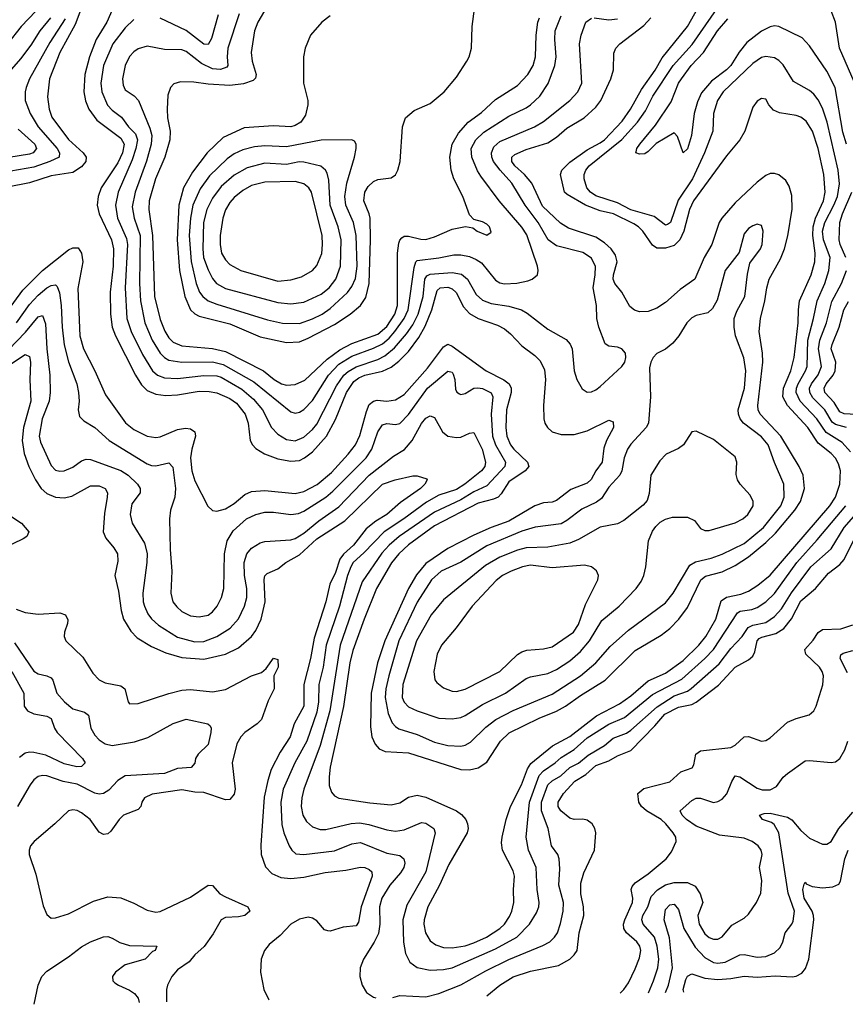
# Model space of a CAD drawing. Header units: inches. Extents: x 1682530 to 1839546, y 640742 to 791647.
# Tile 70 of 256: x 1714786 to 1718575, y 641123 to 645641. Entities that reach past the tile are written whole.
import ezdxf

# ---------------------------------------------------------------- set-up
doc = ezdxf.new("R2010")
doc.units = ezdxf.units.IN
doc.header["$MEASUREMENT"] = 0
doc.layers.add('B7614', color=7, linetype='Continuous')

msp = doc.modelspace()

# ---------------------------------------------------------------- linework, layer by layer
at = {"layer": 'B7614', "color": 5}
for points, elevation in [([(1714730, 644303.8), (1714800.5, 644399.5), (1714889.7, 644490.3), (1715010, 644584.2), (1715030, 644593.8), (1715053.8, 644593.8), (1715069.1, 644569.1), (1715075.2, 644530), (1715051.9, 644408.1), (1715061.6, 644190), (1715078.3, 644130), (1715131, 644030), (1715179.2, 643919.2), (1715270.9, 643790.9), (1715310, 643760.5), (1715370, 643729.5), (1715410, 643723.7), (1715430, 643727.2), (1715510, 643760.7), (1715546.7, 643766.7), (1715570, 643763.2), (1715589.2, 643750), (1715592.7, 643730), (1715575.4, 643670), (1715569.2, 643630), (1715576, 643570), (1715590, 643525.3), (1715648.7, 643408.7), (1715670, 643387.9), (1715690, 643385.4), (1715730, 643395.5), (1715770, 643420.1), (1715818.5, 643461.5), (1715850, 643475.4), (1715910, 643479.7), (1716050, 643466.5), (1716090, 643475.8), (1716151.6, 643508.4), (1716216.8, 643563.2), (1716293.6, 643646.4), (1716326.3, 643690), (1716346.7, 643733.3), (1716376.8, 643843.2), (1716390, 643874.6), (1716409.1, 643890.9), (1716425.6, 643894.4), (1716470, 643891), (1716510, 643896.1), (1716550, 643920.3), (1716657.6, 644042.4), (1716730, 644140.1), (1716750, 644151.4), (1716770, 644143.4), (1716926.3, 644030), (1717007.8, 643987.8), (1717031.9, 643970), (1717041.3, 643950), (1717040.9, 643930), (1717019.4, 643850), (1717017.4, 643770), (1717021.4, 643730), (1717037.7, 643690), (1717052.9, 643670), (1717115.6, 643610), (1717121.9, 643590), (1717105.5, 643570), (1717030, 643519.7), (1716995.1, 643464.9), (1716980.9, 643450), (1716959.7, 643440.3), (1716890, 643423), (1716690, 643317.7), (1716570, 643231.1), (1716526.4, 643190), (1716491.6, 643148.4), (1716423.4, 643030), (1716365.9, 642890), (1716314.1, 642745.9), (1716300.9, 642690), (1716271, 642489), (1716210.7, 642210.7), (1716205.8, 642165.8), (1716206.7, 642126.7), (1716216.2, 642096.2), (1716230, 642079.6), (1716250, 642068.5), (1716392.8, 642047.2), (1716490, 642038.4), (1716530, 642047.1), (1716570, 642073.5), (1716610, 642082.5), (1716650, 642072.7), (1716790, 642010.7), (1716813.6, 641993.6), (1716833.4, 641970), (1716841.4, 641950), (1716843.8, 641930), (1716839.8, 641910), (1716755.9, 641764.1), (1716712.5, 641670), (1716658.7, 641570), (1716641.6, 641510), (1716640.4, 641490), (1716648.4, 641450), (1716670, 641414.5), (1716695.2, 641395.2), (1716730, 641383.6), (1716770, 641381.6), (1716830, 641390.8), (1716870, 641404), (1716928.7, 641431.3), (1716989.3, 641470), (1717010.4, 641490), (1717034, 641526), (1717044.7, 641550), (1717053.7, 641590), (1717051.5, 641650), (1717056.1, 641710), (1717050, 641735.8), (1717001, 641830), (1716996.9, 641863.1), (1716999.5, 641890), (1717018.5, 641970), (1717038.8, 642030), (1717088.2, 642130), (1717116.6, 642203.4), (1717132.1, 642227.9), (1717231.1, 642308.8), (1717310, 642351.9), (1717433.3, 642446.7), (1717539.2, 642500.8), (1717590, 642537.8), (1717670, 642606.3), (1717750, 642642.8), (1717830, 642700.1), (1717902.4, 642770), (1717934.3, 642810), (1717980.6, 642890), (1718005.3, 642974.7), (1718029.5, 642990.5), (1718095.2, 643004.8), (1718130, 643018.3), (1718173.7, 643046.3), (1718230, 643092.6), (1718504, 643410), (1718529.2, 643450), (1718549.9, 643510), (1718552.8, 643570), (1718543.5, 643603.5), (1718530, 643628.4), (1718509.9, 643650), (1718450, 643697.5), (1718402.4, 643770), (1718310.2, 643870.2), (1718288.2, 643910), (1718291.1, 643950), (1718324.3, 644030), (1718339.4, 644090), (1718359.1, 644250), (1718359.5, 644310), (1718365.2, 644350), (1718418.2, 644470), (1718435.4, 644530), (1718437.1, 644570), (1718425.5, 644650), (1718427.3, 644690), (1718438.5, 644730), (1718475.1, 644810), (1718482.8, 644850), (1718476.8, 644930), (1718450.5, 645050.5), (1718423.6, 645130), (1718394.5, 645174.5), (1718370, 645193.3), (1718350, 645201.5), (1718273.5, 645213.5), (1718245.9, 645225.9), (1718224.2, 645250), (1718210, 645276), (1718190, 645279.6), (1718170, 645267), (1718150, 645239.3), (1718114.3, 645130), (1718091.5, 645090), (1718030, 645016.5), (1717878.3, 644810), (1717860.1, 644770), (1717833.1, 644670), (1717814.8, 644630), (1717790, 644604.4), (1717750, 644591.8), (1717710, 644593.1), (1717690, 644605.9), (1717645.5, 644670), (1717625.4, 644690), (1717603.6, 644703.6), (1717510.2, 644750.2), (1717450, 644764.4), (1717382.8, 644790), (1717298.1, 644838.1), (1717285.9, 644850), (1717268, 644930), (1717274.5, 644950), (1717310, 644987.2), (1717390, 645044), (1717450, 645075.2), (1717469.4, 645090), (1717550, 645175.6), (1717588.6, 645230), (1717639.6, 645320.4), (1717702.9, 645410), (1717733.6, 645466.4), (1717851.2, 645610), (1717951.4, 645790)], 780), ([(1718598.3, 643658.3), (1718560.5, 643700.5), (1718486.3, 643746.3), (1718444.3, 643810), (1718367.5, 643890), (1718349.9, 643930), (1718350.8, 643950), (1718358, 643970), (1718392.3, 644030), (1718399.1, 644050), (1718402.4, 644170), (1718429.6, 644270), (1718445.2, 644350), (1718480.3, 644430), (1718499.7, 644490), (1718504.7, 644550), (1718475.5, 644630), (1718470.5, 644670), (1718480.8, 644710), (1718522.7, 644790), (1718538.7, 644830), (1718547.9, 644887.9), (1718541.4, 644950), (1718491.3, 645171.3), (1718470, 645235), (1718450, 645272.8), (1718430, 645298.4), (1718410, 645316.2), (1718336.6, 645356.7), (1718290, 645433.1), (1718270, 645453.6), (1718250, 645466.2), (1718210, 645472.2), (1718190, 645467.4), (1718150, 645440.6), (1718015, 645310), (1717987.9, 645270), (1717970.1, 645210), (1717967, 645130), (1717928.8, 645030), (1717873.3, 644910), (1717807.7, 644812.3), (1717772.5, 644710), (1717758.7, 644701.3), (1717750, 644698.3), (1717697.3, 644737.3), (1717590, 644768.7), (1717530, 644800.8), (1717430, 644832.8), (1717405.6, 644850), (1717389.3, 644870), (1717377, 644910), (1717377, 644930), (1717383.4, 644950), (1717398.9, 644970), (1717549.2, 645090.8), (1717621.1, 645170), (1717657.7, 645222.3), (1717691.9, 645290), (1717784.8, 645430), (1717872.3, 645527.7), (1718060.2, 645799.8)], 760), ([(1715089.6, 645750.4), (1715040.8, 645619.2), (1714969.4, 645490), (1714921.9, 645370), (1714912.6, 645287.4), (1714920.5, 645230), (1714933.4, 645193.4), (1715010, 645090.6), (1715077.1, 645030), (1715090.6, 645010), (1715089.1, 644990), (1715070, 644965.9), (1715030, 644939), (1714930, 644923.9), (1714830, 644892.6), (1714730, 644872.5)], 780), ([(1715229.5, 645730), (1715185.1, 645630), (1715137.2, 645550), (1715106.3, 645470), (1715084.8, 645390), (1715080.1, 645310), (1715088.1, 645268), (1715102.9, 645230), (1715140, 645180), (1715250, 645096.9), (1715265.3, 645070), (1715257.3, 645030), (1715236.7, 644983.3), (1715160.3, 644870), (1715145.9, 644830), (1715140.8, 644790), (1715150.1, 644750), (1715206.4, 644630), (1715216.4, 644590), (1715214.2, 644510), (1715200.8, 644390), (1715202.7, 644290), (1715210.5, 644230), (1715225, 644190), (1715317, 644010), (1715344.9, 643964.9), (1715370, 643939.6), (1715410, 643921.7), (1715456.9, 643916.9), (1715510, 643919.3), (1715610, 643936), (1715655.2, 643935.2), (1715690, 643928.8), (1715750, 643903.3), (1715780.8, 643880.8), (1715820.8, 643830), (1715833.8, 643790), (1715843.4, 643710), (1715853.8, 643690), (1715870, 643672.7), (1715909, 643649), (1715970, 643625.6), (1716030, 643614.6), (1716070, 643618.7), (1716093.5, 643630), (1716130, 643658.5), (1716193.1, 643730), (1716234.5, 643805.5), (1716285.7, 643930), (1716319.4, 643980.6), (1716342.1, 643997.9), (1716369.9, 644010), (1716450, 644028.2), (1716490, 644045.6), (1716526.2, 644073.8), (1716570, 644117.8), (1716617.4, 644182.6), (1716646.2, 644233.8), (1716676.8, 644310), (1716701.8, 644398.2), (1716715.8, 644410), (1716750, 644412.9), (1716770, 644405.2), (1716788.6, 644388.6), (1716823, 644323), (1716850, 644292.2), (1716890, 644269.2), (1716978.6, 644238.6), (1717010, 644222.4), (1717038.9, 644198.9), (1717090, 644144), (1717150, 644099.8), (1717174.8, 644074.8), (1717193.5, 644033.5), (1717199.1, 643990), (1717190.1, 643870), (1717191.5, 643810), (1717196.3, 643790), (1717207.7, 643770), (1717230, 643750.2), (1717270, 643738.1), (1717330, 643737.1), (1717390, 643754.4), (1717490, 643803.2), (1717510, 643794.9), (1717510.7, 643770), (1717479.4, 643710), (1717466, 643674), (1717458.7, 643610), (1717429.2, 643570), (1717408.8, 643531.2), (1717390, 643513.7), (1717314.9, 643485.1), (1717250, 643434.5), (1717230, 643427.3), (1717190, 643423.9), (1717149.7, 643410.3), (1717030, 643340.1), (1716950, 643311.1), (1716870, 643275.3), (1716750, 643214.6), (1716650, 643145.6), (1716606.1, 643093.9), (1716570, 643030.5), (1716461, 642790), (1716427.7, 642690), (1716398.6, 642550), (1716395.9, 642395.9), (1716401.8, 642350), (1716416.5, 642316.5), (1716435.5, 642295.5), (1716463.3, 642283.3), (1716570, 642276.6), (1716810, 642200.6), (1716850, 642198.4), (1716890, 642207.8), (1716930, 642233.8), (1716992.1, 642330), (1717031.5, 642368.5), (1717170, 642435.5), (1717250, 642468), (1717290, 642490.5), (1717359.6, 642540.4), (1717472.1, 642610), (1717610, 642746), (1717730, 642816.8), (1717770, 642847.7), (1717810.2, 642889.8), (1717850, 642944), (1717912, 643070), (1717932.7, 643087.4), (1718010, 643106.7), (1718070, 643135.9), (1718130, 643176.6), (1718210, 643242), (1718254.9, 643285.1), (1718343.5, 643390), (1718369.5, 643430), (1718386.8, 643490), (1718381.3, 643550), (1718362.5, 643590), (1718279.3, 643730), (1718183.9, 643830), (1718175.3, 643850), (1718172.9, 643870), (1718196.6, 644070), (1718195.2, 644110), (1718180.1, 644210), (1718184.9, 644270), (1718206.2, 644350), (1718214.4, 644410), (1718225.4, 644450), (1718276.8, 644543.2), (1718296.4, 644590), (1718310.9, 644649.1), (1718330.8, 644770.8), (1718330, 644834.5), (1718317.1, 644877.1), (1718302.5, 644902.5), (1718270, 644929), (1718250, 644934.8), (1718230, 644934.5), (1718210, 644926.4), (1718170, 644895.9), (1718070, 644800.2), (1718007.6, 644730), (1717996.4, 644710), (1717963, 644610), (1717927.2, 644550), (1717884.3, 644450), (1717817.2, 644402.8), (1717750, 644343.2), (1717710, 644317.3), (1717670, 644302), (1717630, 644300.7), (1717607.6, 644307.6), (1717585.2, 644325.2), (1717549.9, 644390), (1717517, 644430), (1717509.9, 644450), (1717511.5, 644470), (1717527.4, 644530), (1717520.2, 644560.2), (1717499.9, 644590), (1717470, 644616.7), (1717430, 644642.2), (1717304.6, 644684.6), (1717267.4, 644707.4), (1717185.6, 644785.6), (1717135.4, 644890), (1717102.1, 644930), (1717058.4, 644970), (1717044.7, 644990), (1717044.4, 645010), (1717057.8, 645022.2), (1717110, 645045.2), (1717210, 645075.5), (1717250, 645102.3), (1717296.8, 645143.2), (1717376.5, 645190), (1717430, 645239.3), (1717453.2, 645270), (1717498.8, 645370), (1717510.5, 645410.5), (1717513.2, 645486.8), (1717521, 645510), (1717540.3, 645530), (1717650, 645614.2), (1717682.9, 645650)], 820), ([(1714860.1, 645679.9), (1714792.5, 645610), (1714730, 645530.6)], 720), ([(1715920.2, 645699.8), (1715878.2, 645630), (1715863.4, 645590), (1715848.4, 645490), (1715853.3, 645450), (1715870.5, 645390), (1715867.5, 645372.5), (1715857.8, 645362.2), (1715813, 645347), (1715750, 645338.2), (1715650, 645344.5), (1715585.1, 645354.9), (1715524, 645356), (1715493.4, 645346.6), (1715478, 645330), (1715465.5, 645294.5), (1715462.4, 645230), (1715464.6, 645190), (1715476.4, 645130), (1715475.3, 645090), (1715452.2, 645010), (1715408.3, 644910), (1715379.7, 644810), (1715377.8, 644770), (1715394.9, 644650), (1715404.9, 644370), (1715430, 644265.8), (1715451.7, 644211.7), (1715470, 644180.8), (1715490, 644160.6), (1715530, 644144.2), (1715670, 644132.6), (1715730, 644117.5), (1715903.9, 644030), (1715953.4, 643990), (1715987.3, 643970), (1716010, 643964), (1716050, 643967.1), (1716094, 643986), (1716197.2, 644082.8), (1716254.5, 644125.5), (1716310, 644155), (1716430, 644198.4), (1716470, 644233.3), (1716507.5, 644290), (1716519.8, 644330), (1716519.6, 644570), (1716525.3, 644614.7), (1716530.3, 644629.7), (1716540, 644640), (1716550, 644647.2), (1716570, 644647.6), (1716626.9, 644633.1), (1716650, 644632), (1716690, 644643.9), (1716770, 644679), (1716832.4, 644692.4), (1716865.1, 644685.1), (1716885.5, 644670), (1716930, 644652.7), (1716950, 644666), (1716942.4, 644690), (1716930, 644702.4), (1716910, 644713.5), (1716870, 644723.7), (1716850, 644746), (1716820.2, 644830), (1716777.9, 644910), (1716765.4, 644950), (1716759.1, 645010), (1716770.4, 645070), (1716800, 645120), (1716844.2, 645170), (1716904.5, 645215.5), (1716970, 645274), (1717070, 645338.3), (1717117.9, 645390), (1717141.9, 645430), (1717153.6, 645470), (1717156.6, 645570), (1717164.1, 645630), (1717171.4, 645650)], 880), ([(1716210, 645658), (1716172.8, 645630), (1716120.2, 645570), (1716095.8, 645510), (1716088.8, 645470), (1716087.7, 645350), (1716107.9, 645270), (1716108.5, 645250), (1716096.9, 645203.1), (1716075.3, 645170), (1716050, 645154.6), (1716030, 645149.9), (1715950, 645154.5), (1715815.7, 645144.3), (1715719.2, 645100.8), (1715646.7, 645030), (1715579.1, 644940.9), (1715537.7, 644870), (1715515.8, 644790), (1715507.8, 644630), (1715518.4, 644490), (1715544.2, 644370), (1715570, 644308.9), (1715590, 644290.6), (1715610, 644280.9), (1715750, 644245.5), (1715890, 644186.2), (1716010, 644159.9), (1716070, 644163.3), (1716110, 644179.3), (1716230, 644242.8), (1716301.6, 644290), (1716349.3, 644330), (1716373.8, 644366.2), (1716389.9, 644430.1), (1716395.9, 644630), (1716393.7, 644730), (1716390.3, 644750.3), (1716365, 644810), (1716369.4, 644850), (1716385, 644875), (1716410, 644898), (1716430, 644907.5), (1716490, 644914.7), (1716510.9, 644929.1), (1716521.8, 644950), (1716531.8, 644990), (1716542.9, 645150), (1716556.4, 645190), (1716596.3, 645223.7), (1716670, 645256.2), (1716734.5, 645310), (1716790, 645376.5), (1716838, 645450), (1716848.9, 645470), (1716858.6, 645510), (1716862.2, 645610), (1716873.6, 645690)], 920), ([(1718615.4, 645355.4), (1718548.5, 645510), (1718530, 645629.6), (1718510, 645682)], 720), ([(1714994.4, 645645.6), (1714923.6, 645536.4), (1714831.1, 645370), (1714815, 645330), (1714810.7, 645310), (1714811.3, 645270), (1714833.6, 645210), (1714870.1, 645150), (1714957.7, 645050), (1714968.9, 645030), (1714966.5, 645010), (1714924.5, 644990), (1714850, 644964), (1714710, 644939.6)], 760), ([(1714927.3, 645650), (1714878.6, 645590), (1714836.7, 645523.3), (1714790, 645460.9), (1714727.3, 645390)], 740), ([(1715310, 645642), (1715270, 645603.7), (1715212.7, 645530), (1715170.1, 645430), (1715158.7, 645350), (1715162.4, 645310), (1715189.2, 645249.2), (1715210, 645225.1), (1715252.9, 645192.9), (1715285.2, 645150), (1715317.2, 645117.2), (1715326.8, 645090), (1715319.2, 645050), (1715301.7, 644998.3), (1715237.2, 644850), (1715226.1, 644790), (1715234.4, 644730), (1715276.2, 644636.2), (1715280.7, 644610), (1715270.1, 644410.1), (1715277.7, 644270), (1715297.9, 644210), (1715350, 644104.2), (1715395.1, 644030), (1715418.5, 644010), (1715450, 643997.3), (1715510, 643993.7), (1715630, 644008.4), (1715690, 644006.4), (1715710, 644000.6), (1715805.1, 643945.1), (1715858.9, 643898.9), (1715900.1, 643850), (1715941.7, 643770), (1715970, 643738.4), (1716010, 643713.8), (1716050, 643708.5), (1716090, 643725), (1716130, 643760.4), (1716150, 643785), (1716239.9, 643960.1), (1716273.7, 644010), (1716292.9, 644027.1), (1716330, 644048.6), (1716430, 644082), (1716461.7, 644098.3), (1716505.4, 644134.6), (1716561, 644199), (1716590, 644240.4), (1716614.3, 644290), (1716636.8, 644370), (1716644.4, 644450), (1716654.9, 644465.1), (1716670, 644472.4), (1716770, 644481.3), (1716812.9, 644472.9), (1716841.5, 644450), (1716880.3, 644380.3), (1716910, 644353.5), (1716950, 644338.1), (1717030, 644326.5), (1717088.7, 644308.7), (1717114.1, 644294.1), (1717210, 644221.3), (1717293.7, 644173.7), (1717312.1, 644152.1), (1717320.9, 644130), (1717330.3, 644030), (1717342, 643990), (1717366.4, 643946.4), (1717390, 643932.2), (1717410, 643933.4), (1717430, 643941.7), (1717450, 643957.4), (1717549.5, 644050), (1717562.9, 644070), (1717567.6, 644090), (1717565.6, 644110), (1717549.2, 644130), (1717530, 644137.4), (1717490, 644142.9), (1717473, 644153), (1717443.1, 644230), (1717434.8, 644270), (1717432.9, 644330), (1717418.3, 644410), (1717427.5, 644470), (1717427.6, 644507.6), (1717410, 644546.8), (1717370, 644573.1), (1717250, 644603), (1717211, 644631), (1717164.9, 644710), (1717105.9, 644790), (1717045.1, 644890), (1716990.3, 644950), (1716960.8, 644990), (1716952.5, 645010), (1716950.8, 645030), (1716962.1, 645057.9), (1716990, 645082.3), (1717148.7, 645150), (1717190, 645173.1), (1717310.8, 645270), (1717347.8, 645310), (1717365.3, 645350), (1717355.2, 645530), (1717362.2, 645570), (1717384.5, 645630), (1717410, 645648.6)], 840), ([(1715792.9, 645667.1), (1715740.3, 645510), (1715737.3, 645470), (1715741.5, 645430), (1715736.3, 645423.7), (1715707.4, 645412.6), (1715670, 645415.3), (1715620.3, 645440.3), (1715550, 645495.2), (1715530, 645502), (1715450, 645503.9), (1715370, 645519.1), (1715330, 645507.4), (1715310, 645493.6), (1715290, 645471.6), (1715269.6, 645430), (1715257.7, 645370), (1715260.5, 645340.5), (1715270, 645319.1), (1715311.6, 645291.6), (1715330.9, 645270), (1715383.4, 645143.4), (1715392, 645110), (1715388.3, 645070), (1715367.7, 644992.3), (1715315.1, 644850), (1715302.2, 644782.1), (1715310.4, 644730.4), (1715339.3, 644650), (1715335.3, 644430), (1715340.1, 644350), (1715360.4, 644250), (1715394, 644170), (1715430.6, 644110.6), (1715450, 644090.1), (1715470, 644078.5), (1715529.4, 644069.4), (1715670, 644070.4), (1715719.3, 644059.3), (1715859.7, 643979.7), (1716030, 643841.5), (1716050, 643835.2), (1716070, 643839.4), (1716090, 643852.4), (1716130, 643893.6), (1716203.1, 644010), (1716250, 644059.4), (1716310, 644097.3), (1716410, 644133.1), (1716450, 644152.8), (1716481.1, 644178.9), (1716507.8, 644210), (1716550.3, 644269.7), (1716567.9, 644310), (1716596, 644504), (1716604.3, 644530), (1716610, 644535.6), (1716710, 644547.7), (1716778.1, 644561.9), (1716810, 644561.9), (1716850, 644553.9), (1716880.8, 644540.8), (1716904.5, 644524.5), (1716970, 644445.6), (1716990, 644433.8), (1717010, 644429.5), (1717067.8, 644432.2), (1717117.5, 644442.5), (1717138.4, 644450), (1717162.4, 644470), (1717165.7, 644490), (1717161.4, 644510), (1717112.9, 644652.9), (1717090, 644689.2), (1716986.6, 644810), (1716902.1, 644922.1), (1716887, 644947), (1716860.9, 645010), (1716858.2, 645050), (1716879.1, 645090), (1716915.2, 645124.8), (1717030, 645198), (1717110, 645236.2), (1717130.6, 645250), (1717172.2, 645290), (1717211.2, 645348.8), (1717241.8, 645430), (1717248, 645470), (1717242, 645550), (1717243.5, 645590), (1717270, 645658.2)], 860), ([(1715696.7, 645663.3), (1715665.3, 645554.7), (1715650, 645527.2), (1715630, 645528.7), (1715550, 645591.6), (1715430, 645648)], 840), ([(1717422, 645650), (1717490, 645639.5), (1717530, 645645.5)], 840), ([(1718580.8, 645070), (1718564, 645124), (1718528, 645330), (1718490, 645404.8), (1718410, 645521.1), (1718376.9, 645556.9), (1718270, 645609.9), (1718250, 645612.9), (1718230, 645608.7), (1718190, 645588.4), (1718123.3, 645536.7), (1718088, 645492), (1718049.2, 645430), (1718030, 645410.4), (1717961.3, 645358.7), (1717915.4, 645304.6), (1717896.5, 645263.5), (1717880.5, 645210), (1717869.5, 645110), (1717850, 645048), (1717830, 645029.7), (1717804.9, 645104.9), (1717790, 645122), (1717707, 645072.9), (1717670, 645035.4), (1717654.5, 645025.5), (1717630, 645023.1), (1717614, 645030), (1717614.5, 645034.5), (1717618.2, 645050), (1717631.9, 645070), (1717703.3, 645156.7), (1717775.6, 645264.4), (1717809.5, 645350), (1717823.2, 645370), (1717868, 645430), (1717923.5, 645490), (1717988.4, 645590), (1718035.8, 645644.2)], 740), ([(1714778.5, 645138.5), (1714854.6, 645070), (1714863.2, 645050), (1714848.2, 645030), (1714830, 645023.8), (1714630, 644992)], 740), ([(1718577.6, 644550), (1718551.3, 644610), (1718547, 644630), (1718550.3, 644710), (1718562.5, 644750), (1718605.2, 644850)], 740), ([(1718580.8, 643770), (1718530, 643783.3), (1718514, 643794), (1718481.3, 643850), (1718425.1, 643905.1), (1718411.3, 643930), (1718410.9, 643950), (1718419.3, 643970), (1718450, 644010.7), (1718465.1, 644050), (1718451.6, 644130), (1718458.2, 644170), (1718488.6, 644250), (1718512.9, 644347.1), (1718558, 644430), (1718579.7, 644490)], 740), ([(1714770.7, 644250), (1714830, 644334.5), (1714870, 644377.3), (1714910, 644410.1), (1714930, 644420.7), (1714950, 644423.5), (1714957.1, 644417.1), (1714967.7, 644387.7), (1714976.5, 644330), (1714980.1, 644230), (1714989, 644149), (1715010.4, 644070.4), (1715047.9, 643970), (1715056.3, 643930), (1715059, 643890), (1715054.4, 643850), (1715059.9, 643819.9), (1715079.4, 643799.4), (1715130, 643769.2), (1715196.9, 643710), (1715370, 643603.3), (1715390, 643594.8), (1715410, 643592.9), (1715470, 643608.1), (1715488.2, 643588.2), (1715500.1, 643490), (1715497, 643450), (1715477.8, 643390), (1715472.8, 643350), (1715475.9, 643210), (1715484.5, 643110), (1715478.9, 643010), (1715488.8, 642970), (1715506.2, 642946.2), (1715530, 642924.8), (1715570, 642906), (1715610, 642900.9), (1715650, 642908.7), (1715670, 642922.9), (1715691.3, 642950), (1715711.2, 642990), (1715722.8, 643030), (1715726.1, 643190), (1715737.1, 643250), (1715764.9, 643295.1), (1715827.2, 643350), (1715870, 643370.7), (1715910, 643381), (1715950, 643381.3), (1716030, 643369.5), (1716064.9, 643375.1), (1716090, 643385.9), (1716190, 643450.5), (1716222.6, 643477.4), (1716376.1, 643630), (1716401.5, 643670), (1716430, 643749.1), (1716450, 643781.4), (1716470, 643788.2), (1716510, 643782.6), (1716530, 643788), (1716570, 643828.8), (1716657.2, 643950), (1716750, 644027.6), (1716770, 644023.6), (1716774.6, 644014.6), (1716782.1, 643990), (1716785.8, 643945.8), (1716791.7, 643931.7), (1716803.8, 643923.8), (1716810, 643921.1), (1716830, 643925.4), (1716869.7, 643950), (1716887.9, 643952.1), (1716910, 643948.5), (1716949.2, 643929.2), (1716957.6, 643910), (1716949, 643830), (1716955.2, 643730), (1716969.6, 643689.6), (1717015.3, 643610), (1717012.3, 643590), (1716930, 643501.7), (1716870, 643474.9), (1716810, 643438.1), (1716690, 643381.3), (1716527.9, 643270), (1716481.8, 643230), (1716447.8, 643192.2), (1716358.1, 643061.9), (1716256.6, 642770), (1716209.8, 642470), (1716164.2, 642310), (1716090.1, 642110), (1716080.6, 642070), (1716077.9, 642030), (1716085, 641990), (1716101.3, 641961.3), (1716130, 641936.3), (1716164.2, 641924.2), (1716190, 641924.5), (1716307.5, 641952.5), (1716344.6, 641955.4), (1716388.2, 641948.2), (1716470, 641923.1), (1716510, 641917.8), (1716550, 641923.4), (1716630, 641956.3), (1716650, 641954), (1716685.8, 641930), (1716692.5, 641910), (1716650, 641731.1), (1716563.1, 641576.9), (1716543.8, 641510), (1716547, 641407), (1716555.8, 641355.8), (1716576.6, 641316.6), (1716610, 641291), (1716670, 641278.7), (1716730, 641281.7), (1716770, 641289.6), (1716970, 641376.6), (1717067, 641430), (1717125.4, 641490), (1717157.8, 641542.2), (1717167.9, 641570), (1717169.9, 641590), (1717160.4, 641650), (1717156.4, 641750), (1717120.4, 641830), (1717109.4, 641890), (1717124.8, 642050), (1717170, 642172.5), (1717190, 642194.5), (1717243.1, 642230), (1717270, 642255.9), (1717330, 642291.7), (1717390, 642345.6), (1717490, 642408.6), (1717561.3, 642438.7), (1717690, 642544.6), (1717824.8, 642615.2), (1717930.6, 642709.4), (1717969.3, 642750.7), (1718080.8, 642919.2), (1718092.9, 642927.1), (1718145.3, 642934.7), (1718170, 642943.1), (1718210, 642969.6), (1718250, 643007.9), (1718352.1, 643150), (1718446.3, 643253.7), (1718576.8, 643410)], 760), ([(1718650, 643827.2), (1718570, 643832.4), (1718550, 643842.1), (1718523.9, 643883.9), (1718481.4, 643930), (1718478.3, 643950), (1718486.7, 643970), (1718519, 644010), (1718528.9, 644030), (1718531.8, 644070), (1718509.9, 644130), (1718513.9, 644150), (1718547.4, 644230), (1718568.1, 644310), (1718590, 644348.3)], 720), ([(1714733.7, 644126.3), (1714812.9, 644207.1), (1714870, 644278.1), (1714890, 644283.9), (1714904.6, 644244.6), (1714910.1, 644130), (1714923.8, 644010), (1714925.4, 643930), (1714921.5, 643890), (1714889.3, 643810), (1714875.5, 643730), (1714881.6, 643701.6), (1714930, 643594.6), (1714950, 643574.3), (1714970, 643568.8), (1714990, 643570.1), (1715030, 643587.5), (1715070, 643616.8), (1715090, 643623.7), (1715110, 643622.4), (1715250, 643571.6), (1715283, 643550), (1715325.7, 643510), (1715339.3, 643490), (1715338.5, 643470), (1715300.8, 643419.2), (1715292, 643370), (1715302.6, 643330), (1715358.7, 643238.7), (1715371, 643191), (1715369.5, 643150), (1715350.1, 643010), (1715352.5, 642970), (1715358.5, 642950), (1715374.2, 642914.2), (1715390, 642891.2), (1715422.5, 642862.5), (1715510, 642807.7), (1715590, 642786), (1715630, 642786.9), (1715690, 642810.6), (1715751.4, 642848.6), (1715789.1, 642890.9), (1715817.9, 642950), (1715827.8, 642990), (1715828, 643030), (1715817.7, 643090), (1715816.1, 643150), (1715828.1, 643190), (1715850, 643215.8), (1715890, 643239.8), (1715910, 643246.6), (1716030, 643254), (1716050, 643260.8), (1716090, 643284.4), (1716158.8, 643341.2), (1716250, 643405.6), (1716390, 643551.3), (1716501.2, 643638.7), (1716552.2, 643667.8), (1716586.2, 643710), (1716630, 643787.8), (1716650, 643811.9), (1716670, 643822.8), (1716690, 643814.9), (1716726.7, 643750), (1716750.1, 643730.1), (1716790, 643723.1), (1716810, 643725.1), (1716850, 643743.5), (1716870, 643746.3), (1716908.6, 643670), (1716922.8, 643610), (1716920.1, 643590), (1716905.2, 643570), (1716829.2, 643510), (1716790, 643485), (1716710, 643458.5), (1716652.5, 643427.5), (1716548.7, 643350), (1716458.1, 643290), (1716365.8, 643194.2), (1716316.8, 643150), (1716304.9, 643130), (1716290.1, 643089.9), (1716253, 642950), (1716191.7, 642770), (1716179.2, 642670), (1716159.2, 642590), (1716157.1, 642510), (1716150, 642462.8), (1716103.7, 642330), (1716047.8, 642230), (1715995.2, 642110), (1715984.9, 642050), (1715988.1, 641948.1), (1715997.5, 641910), (1716022, 641850), (1716034.2, 641830), (1716053.5, 641813.5), (1716090, 641810.1), (1716230, 641826.8), (1716310, 641859.6), (1716350, 641864.7), (1716470, 641815.5), (1716530, 641805), (1716549.2, 641790), (1716552.5, 641770), (1716548.4, 641750), (1716533.7, 641726.3), (1716483.8, 641670), (1716448.2, 641610), (1716436.9, 641570), (1716439.1, 641490), (1716432.7, 641447.3), (1716412.8, 641407.2), (1716363.1, 641330), (1716349, 641290), (1716346.3, 641250), (1716357.4, 641210), (1716377.2, 641177.2), (1716410, 641154.6), (1716420.5, 641152)], 740), ([(1714729.2, 644050.8), (1714810, 644103.9), (1714830, 644095.6), (1714835.5, 644070), (1714832.3, 643987.7), (1714836.8, 643890), (1714803.8, 643770), (1714797, 643710), (1714805.6, 643650), (1714827.5, 643590), (1714857.6, 643530), (1714884.4, 643490), (1714910, 643466.8), (1714950, 643449.6), (1714990, 643446.6), (1715025.7, 643454.3), (1715110, 643501.4), (1715150, 643501.9), (1715177.2, 643490), (1715187.9, 643470), (1715187.6, 643450), (1715175.6, 643375.6), (1715169.4, 643290), (1715181.4, 643261.4), (1715217.7, 643217.7), (1715234.3, 643190), (1715236.3, 643156.3), (1715223, 643090), (1715238.5, 643018.5), (1715250.6, 642930), (1715262.3, 642890), (1715295.4, 642835.4), (1715324.9, 642804.9), (1715390, 642764.6), (1715455.8, 642735.8), (1715530, 642713.7), (1715630, 642707.1), (1715730, 642729.2), (1715790, 642758.7), (1715849.9, 642810.1), (1715870, 642838.6), (1715894, 642890), (1715911.8, 642970), (1715907.8, 643072.2), (1715911, 643089), (1715921, 643099), (1715970, 643120.6), (1716006.8, 643150), (1716070, 643185.1), (1716150, 643259.3), (1716278.5, 643341.5), (1716450, 643508.8), (1716509.3, 643529.3), (1716590, 643547.2), (1716610, 643547.6), (1716654.4, 643534.4), (1716656.3, 643530), (1716645.3, 643510), (1716624.7, 643490), (1716534, 643426), (1716470.1, 643370), (1716420.6, 643339.4), (1716375.7, 643304.3), (1716316.9, 643230), (1716271.5, 643188.5), (1716254.6, 643165.4), (1716235.3, 643104.7), (1716209.7, 643050), (1716190.9, 642969.1), (1716137.4, 642802.6), (1716120.1, 642710), (1716089.7, 642590), (1716089.6, 642490), (1716045.4, 642410), (1716027.6, 642350), (1715980.5, 642279.5), (1715939.8, 642200.2), (1715924, 642150), (1715907.6, 642072.4), (1715892.1, 641852.1), (1715894, 641810), (1715913.6, 641753.6), (1715942.5, 641722.5), (1715983.9, 641703.9), (1716030, 641700.5), (1716090, 641705.9), (1716187.6, 641727.6), (1716281.9, 641738.1), (1716350, 641751.6), (1716370.4, 641750), (1716390, 641741.2), (1716401.8, 641730), (1716402.6, 641710), (1716352.1, 641570), (1716341, 641499), (1716330, 641482.6), (1716270, 641476), (1716210, 641458.9), (1716199.8, 641459.8), (1716184.9, 641464.9), (1716150, 641505.1), (1716130, 641517.7), (1716110, 641521.9), (1716070, 641513.4), (1716030, 641489.8), (1715981.6, 641438.4), (1715930, 641397.3), (1715908.8, 641370), (1715893.9, 641330), (1715891.5, 641270), (1715906.3, 641190), (1715926.9, 641146.9), (1715930.1, 641142.8)], 720), ([(1714690, 643398.2), (1714794, 643330), (1714827.9, 643290), (1714817.7, 643270), (1714800.9, 643259.1), (1714707.4, 643212.6)], 680), ([(1716498.1, 641153.5), (1716530, 641163.2), (1716650, 641157), (1716710, 641171.6), (1716810, 641212), (1716924.3, 641275.7), (1717030, 641328.1), (1717187.1, 641392.9), (1717219.3, 641410), (1717240.7, 641430), (1717253.4, 641450), (1717267.3, 641492.7), (1717280.4, 641550), (1717281.9, 641590), (1717260.4, 641670), (1717264.8, 641744.8), (1717262.3, 641790), (1717255.9, 641810), (1717225.9, 641850), (1717211.7, 641930), (1717179.9, 642010), (1717180.5, 642050), (1717209.8, 642130.2), (1717230, 642148), (1717269.3, 642170.7), (1717310, 642209.7), (1717350, 642229), (1717394.4, 642265.5), (1717469.2, 642310), (1717510, 642343.3), (1717570, 642367.4), (1717590, 642379.9), (1717711.8, 642488.2), (1717790, 642537.7), (1717850, 642560.2), (1717868, 642572), (1717995.5, 642684.6), (1718050, 642755.1), (1718100.9, 642810), (1718128.4, 642851.6), (1718150, 642863.1), (1718210, 642874.9), (1718250, 642902.1), (1718282, 642938), (1718328.6, 643011.4), (1718416.9, 643130), (1718510, 643212.8), (1718570, 643310.1), (1718656.9, 643410)], 740), ([(1716929.9, 641161.6), (1716989.9, 641210.1), (1717050.7, 641249.3), (1717130, 641274.6), (1717258.7, 641301.3), (1717309.9, 641330.1), (1717330.8, 641350), (1717343.5, 641370), (1717353.9, 641450), (1717374.8, 641530), (1717373.2, 641570), (1717361.2, 641630), (1717361.7, 641678.3), (1717374.4, 641725.6), (1717423.4, 641830), (1717429.8, 641909.8), (1717425.3, 641930), (1717413.1, 641950), (1717390, 641967.8), (1717370, 641972.5), (1717330, 641970.5), (1717310, 641976.8), (1717269.8, 642010), (1717256.5, 642030), (1717257.3, 642050), (1717280.8, 642090), (1717334.2, 642145.8), (1717383.2, 642176.8), (1717430, 642218.8), (1717490, 642240.2), (1717530, 642262.5), (1717590, 642286.8), (1717700.3, 642399.7), (1717746, 642454), (1717810, 642486.7), (1717870, 642499), (1717890, 642508.4), (1717992.3, 642587.7), (1718070, 642669.6), (1718130, 642703), (1718150, 642720.2), (1718159.9, 642740.1), (1718169.6, 642790), (1718179.5, 642800.5), (1718192.2, 642807.8), (1718256.4, 642823.6), (1718292.8, 642847.2), (1718328.5, 642891.5), (1718370, 642973.6), (1718437.3, 643030), (1718498.2, 643101.8), (1718550, 643141.3), (1718570, 643163), (1718625.3, 643274.7)], 720), ([(1714770, 642936.5), (1714810, 642920.4), (1714870, 642913), (1714970, 642919.1), (1714996.4, 642910), (1715006.4, 642886.4), (1715005.8, 642870), (1714991.4, 642830), (1714990.3, 642810), (1714997.4, 642790), (1715075.3, 642715.3), (1715121.7, 642641.7), (1715150.9, 642610.9), (1715177.3, 642597.3), (1715250, 642583.9), (1715268.9, 642570), (1715283.8, 642510), (1715290, 642502), (1715330, 642503.2), (1715470.4, 642549.6), (1715530, 642563.8), (1715570, 642567.2), (1715670, 642557.1), (1715730, 642566.7), (1715850, 642630.1), (1715895.1, 642644.9), (1715916.9, 642663.1), (1715950, 642711.2), (1715970, 642705.5), (1715972, 642670), (1715952.1, 642630), (1715953.4, 642570), (1715925.4, 642514.6), (1715896, 642430), (1715876.3, 642410), (1715818.9, 642370), (1715800.1, 642350), (1715782.8, 642317.2), (1715761.5, 642230), (1715775.1, 642110), (1715770, 642086.4), (1715750, 642062), (1715730, 642060.5), (1715630, 642094), (1715590, 642095.7), (1715530, 642106.1), (1715393.1, 642086.9), (1715358.9, 642070), (1715346.7, 642050), (1715342.3, 642030), (1715330, 642016.9), (1715262.3, 641990), (1715242.2, 641970), (1715203.5, 641916.5), (1715190, 641905.1), (1715170, 641901.5), (1715150, 641912.6), (1715108.4, 641970), (1715070, 642001.5), (1715050, 642011.9), (1715030, 642015.6), (1715010, 642011.1), (1714947, 641950), (1714851.8, 641870), (1714836, 641850), (1714828.8, 641830), (1714829.1, 641810), (1714859.2, 641719.2), (1714893.7, 641573.7), (1714910, 641534.8), (1714930, 641518), (1714950, 641519.5), (1715010, 641538.3), (1715124.7, 641595.3), (1715190, 641615), (1715250, 641611.2), (1715310, 641587.2), (1715370, 641555.2), (1715410, 641545.6), (1715430, 641547.7), (1715570, 641613.6), (1715650, 641669.2), (1715670, 641667.9), (1715704.5, 641630), (1715730, 641615), (1715832.4, 641570), (1715841.2, 641550), (1715819.6, 641530), (1715790, 641523.9), (1715730, 641520.9), (1715710.5, 641509.5), (1715673.5, 641446.5), (1715631.6, 641388.4), (1715590.2, 641350), (1715563.1, 641316.9), (1715510, 641281.5), (1715484.2, 641250), (1715463.6, 641210), (1715459.7, 641190), (1715459.7, 641134)], 680), ([(1717541.7, 641173.1), (1717558.3, 641190), (1717579.3, 641220.7), (1717610, 641285.7), (1717630, 641335.3), (1717636.1, 641370), (1717631.9, 641390), (1717618.3, 641410), (1717570.5, 641450), (1717558.7, 641470), (1717557.5, 641490), (1717562.7, 641510), (1717598.5, 641590), (1717600.3, 641610), (1717591.6, 641650), (1717596.3, 641663.7), (1717610, 641679.8), (1717670, 641720.8), (1717753.1, 641790), (1717777.7, 641822.3), (1717798.2, 641870), (1717796.3, 641890), (1717784.9, 641910), (1717750.4, 641950), (1717729.1, 641970), (1717662.9, 642010), (1717639.8, 642030), (1717627.8, 642050), (1717622, 642090), (1717650, 642113.3), (1717770, 642144.2), (1717820.5, 642190), (1717871.8, 642208.2), (1717878.9, 642221.1), (1717888.6, 642270), (1717910, 642285.2), (1718050, 642301.1), (1718070, 642311.1), (1718110.7, 642349.3), (1718130, 642351.8), (1718190, 642330.2), (1718210, 642333), (1718230, 642345.2), (1718310, 642417.3), (1718350, 642434.6), (1718409.2, 642450.8), (1718430, 642469.1), (1718441.1, 642490), (1718472.1, 642587.9), (1718474.8, 642630), (1718469.3, 642650), (1718456.4, 642670), (1718393.3, 642730), (1718388.6, 642750), (1718426.6, 642793.4), (1718450, 642828.7), (1718470, 642843.1), (1718554.6, 642845.4), (1718610, 642864.1)], 680), ([(1714761.9, 642781.9), (1714851, 642651), (1714870, 642639.2), (1714910.6, 642630.6), (1714930, 642620.2), (1714937.7, 642610), (1714955.4, 642550), (1714991.9, 642510), (1715030, 642479.1), (1715083.2, 642463.2), (1715101.6, 642450), (1715111.7, 642390), (1715130, 642356.9), (1715150, 642336.8), (1715178.5, 642318.5), (1715210, 642310.1), (1715312.4, 642327.6), (1715373.8, 642346.2), (1715490, 642411.2), (1715550, 642431.1), (1715648.9, 642408.9), (1715659.9, 642399.9), (1715664.9, 642390), (1715663.2, 642370), (1715650, 642315.1), (1715604.9, 642270), (1715592.2, 642250), (1715590.2, 642229.8), (1715573, 642210), (1715510, 642204.7), (1715450, 642181.5), (1715270, 642170.9), (1715236.6, 642150), (1715195.4, 642104.6), (1715170, 642090.4), (1715150, 642087.5), (1715130, 642091.5), (1715050, 642133.3), (1714985.6, 642145.6), (1714910, 642170.4), (1714890, 642173.1), (1714870, 642167.9), (1714850, 642151.9), (1714833.2, 642130), (1714775.6, 642030)], 660), ([(1718584.3, 642644.2), (1718550.7, 642710), (1718553.7, 642726.3), (1718565.4, 642734.6), (1718610, 642745.4)], 660), ([(1714750.1, 642650.1), (1714805.4, 642550), (1714806.4, 642490), (1714821.6, 642470), (1714850, 642454.8), (1714910, 642445), (1714930, 642433.5), (1714945, 642390), (1714957.8, 642370), (1715073.4, 642250), (1715085.7, 642230), (1715070, 642214.3), (1715047.5, 642212.5), (1714990, 642226), (1714905.5, 642265.5), (1714850, 642277.7), (1714830, 642279.3), (1714810, 642274.5), (1714784.8, 642255.2)], 640), ([(1717670.9, 641175.5), (1717695, 641230), (1717713.8, 641290), (1717718.4, 641330), (1717711.8, 641390), (1717699.6, 641430), (1717647.6, 641490), (1717641.5, 641510), (1717646.2, 641530), (1717668.7, 641570), (1717683.4, 641616.6), (1717712.6, 641647.4), (1717750, 641670.1), (1717790, 641681.6), (1717850, 641682.2), (1717885.3, 641665.3), (1717909.4, 641630), (1717921.6, 641590), (1717898.4, 641530), (1717903.9, 641490), (1717930, 641446.7), (1717950, 641429.5), (1717970, 641421.6), (1717990, 641422), (1718010, 641431.8), (1718053.6, 641486.4), (1718110, 641518.5), (1718130, 641535.6), (1718167.8, 641590), (1718186.8, 641633.2), (1718191.6, 641690), (1718181.1, 641750), (1718192.7, 641810), (1718187.9, 641830), (1718174.8, 641850), (1718146.6, 641870), (1718110, 641884.5), (1717998, 641898), (1717890, 641939.3), (1717846.5, 641970), (1717826, 641990), (1717816.9, 642010), (1717870, 642057.3), (1717890, 642068.3), (1717910, 642067.8), (1717970, 642049.1), (1717990, 642052.5), (1718010, 642063.5), (1718031.1, 642088.9), (1718054.4, 642145.6), (1718070, 642171.3), (1718090, 642167.1), (1718170, 642114.7), (1718193.1, 642106.9), (1718230, 642106.8), (1718258.4, 642121.6), (1718290, 642164.2), (1718310, 642182.3), (1718390, 642239.5), (1718410, 642241.7), (1718510, 642232.8), (1718530, 642234.9), (1718550, 642250.4), (1718573.3, 642290), (1718586.2, 642330)], 660), ([(1717749.1, 641177), (1717763.3, 641210), (1717781.8, 641290), (1717768.1, 641428.1), (1717743.6, 641510), (1717750, 641557.6), (1717770, 641579.7), (1717790, 641581.6), (1717810, 641557.4), (1717833.3, 641470), (1717885.1, 641385.1), (1717930, 641336.8), (1717970, 641314.7), (1717990, 641311), (1718023.9, 641316.1), (1718090, 641350.1), (1718110.7, 641350.7), (1718170, 641338.2), (1718210, 641342.7), (1718250, 641358.6), (1718276.4, 641383.6), (1718288.7, 641410), (1718298.7, 641450), (1718329.8, 641490.1), (1718335.7, 641504.3), (1718341.4, 641550), (1718312.9, 641632.9), (1718269.9, 641909.9), (1718248, 641948), (1718236.6, 641956.6), (1718195.1, 641970), (1718181.6, 641990), (1718201.8, 641998.2), (1718230, 641999.3), (1718310, 641981.3), (1718330, 641968.6), (1718370, 641920.9), (1718410, 641884.5), (1718470, 641857.4), (1718490, 641858), (1718510, 641870.4), (1718545.6, 641930), (1718610, 642003.8)], 640), ([(1717833.2, 641178.6), (1717831, 641190), (1717843, 641237), (1717850, 641251.3), (1717870, 641261.9), (1717930, 641242.6), (1717990, 641236.5), (1718050, 641240.8), (1718110, 641251.3), (1718170, 641247.1), (1718252.9, 641252.9), (1718330.9, 641249.1), (1718350, 641252.1), (1718375.1, 641264.9), (1718392.6, 641287.4), (1718407.7, 641330), (1718430.3, 641510), (1718429.6, 641530), (1718422.8, 641550), (1718386.2, 641610), (1718380.5, 641650), (1718385.6, 641674.4), (1718390, 641683.8), (1718395.8, 641675.8), (1718422.9, 641662.9), (1718470, 641657.5), (1718518.2, 641661.8), (1718545.4, 641674.6), (1718552.4, 641687.6), (1718572, 641790), (1718587.2, 641830)], 620), ([(1714852.5, 641122.6), (1714870.9, 641210), (1714887.1, 641250), (1714910, 641274.2), (1715010, 641339.8), (1715070, 641386.8), (1715110, 641409.5), (1715170, 641431.8), (1715190, 641433.2), (1715210, 641426.7), (1715245.6, 641405.6), (1715290, 641392.8), (1715414.8, 641390), (1715407.3, 641370), (1715395.8, 641364.2), (1715360.9, 641330), (1715270, 641303.2), (1715225.8, 641270), (1715211.3, 641250), (1715212.9, 641230), (1715221.7, 641221.7), (1715238.7, 641210), (1715290, 641188.1), (1715312, 641172), (1715328.7, 641150), (1715334.5, 641131.6)], 660)]:
    msp.add_lwpolyline(points, dxfattribs=dict(at, elevation=elevation))
for points, elevation in [([(1716310, 645089.3), (1716170, 645088.8), (1716010, 645057), (1715910, 645061.9), (1715863.2, 645056.8), (1715810, 645043.7), (1715770, 645024.8), (1715737.5, 645002.5), (1715656.2, 644923.8), (1715614.6, 644865.4), (1715580.6, 644790), (1715569.6, 644730.4), (1715563.3, 644650), (1715571.9, 644531.9), (1715595, 644430), (1715610.4, 644390.4), (1715625.5, 644370), (1715651.3, 644351.3), (1715690, 644335.1), (1715923.2, 644263.2), (1715991.6, 644248.4), (1716070, 644246.4), (1716130, 644268), (1716173.4, 644290), (1716210, 644315.5), (1716290.5, 644389.5), (1716310, 644416.3), (1716326.6, 644453.4), (1716334.4, 644510), (1716330.5, 644650.5), (1716317.9, 644710), (1716283.1, 644790), (1716278.4, 644830), (1716286.4, 644890), (1716322.8, 645010), (1716329.6, 645049.6), (1716329.3, 645070), (1716322.7, 645082.7)], 940), ([(1716067.9, 644987.9), (1716010, 644976.1), (1715910, 644982.3), (1715830, 644961.8), (1715770, 644927.9), (1715710, 644875.4), (1715670, 644822.4), (1715644.3, 644770), (1715629, 644710), (1715625.6, 644590), (1715629.4, 644550), (1715650, 644493.2), (1715670, 644452.7), (1715688.2, 644430), (1715730, 644407), (1715970, 644342.9), (1716030, 644336.4), (1716090, 644345.2), (1716170, 644381.1), (1716205.6, 644410), (1716235.9, 644450), (1716257.6, 644510), (1716261.3, 644630), (1716247.2, 644690), (1716210.3, 644790), (1716204.7, 644904.7), (1716196.4, 644936.4), (1716189, 644950), (1716168.4, 644968.4), (1716090, 644987.6)], 960), ([(1716050, 644898.9), (1715910, 644895.6), (1715850, 644880.6), (1715810, 644857.8), (1715770, 644824.2), (1715750, 644801.6), (1715730, 644768.7), (1715717.2, 644730), (1715705.8, 644650), (1715705, 644610), (1715712.5, 644570), (1715730, 644538.2), (1715750, 644517.7), (1715801.1, 644490), (1715970, 644440.3), (1716030, 644446.8), (1716079, 644461), (1716129.4, 644490.6), (1716150, 644512.8), (1716172, 644568), (1716175.8, 644610), (1716173.5, 644650), (1716124.7, 644850), (1716112.8, 644870), (1716090, 644887.9)], 980), ([(1718170, 644702.4), (1718150, 644695.4), (1718130, 644682.6), (1718110, 644657.6), (1718087.3, 644572.7), (1718022.8, 644490), (1717986.2, 644353.8), (1717964.6, 644315.4), (1717943.8, 644296.2), (1717890, 644284.2), (1717870, 644272.6), (1717847.4, 644250), (1717810.3, 644189.7), (1717783.4, 644156.6), (1717750.3, 644129.7), (1717710.4, 644109.6), (1717693.4, 644090), (1717683, 644070), (1717676.7, 644043.3), (1717680.7, 643910), (1717671, 643790), (1717661.6, 643770), (1717590, 643692.8), (1717574.8, 643670), (1717559.2, 643630), (1717548.7, 643571.3), (1717540.1, 643550), (1717490, 643495.7), (1717456.3, 643443.7), (1717433.2, 643426.8), (1717365.6, 643394.4), (1717297.3, 643342.7), (1717270, 643327.8), (1717151.7, 643311.7), (1717090, 643293.4), (1716930, 643227.1), (1716810, 643151.9), (1716719.8, 643110), (1716675.4, 643070), (1716610, 642968.4), (1716526, 642790), (1716479.6, 642630), (1716466.1, 642570), (1716462.3, 642530), (1716476.3, 642456.3), (1716494.9, 642414.9), (1716510, 642396.8), (1716526.3, 642386.3), (1716610, 642360.4), (1716690, 642324.8), (1716750, 642310.6), (1716810, 642306.5), (1716830, 642311.5), (1716854.6, 642325.4), (1716925.1, 642394.9), (1716971.5, 642430), (1717050, 642471.5), (1717230, 642545.3), (1717358.8, 642630), (1717429.2, 642690), (1717495.5, 642764.5), (1717580.2, 642839.8), (1717750, 642965.5), (1717784.7, 643010), (1717861.7, 643138.3), (1717887.4, 643152.6), (1717958.9, 643170), (1718010, 643188.2), (1718110, 643237.5), (1718199.9, 643310), (1718279.5, 643410), (1718294.8, 643450), (1718292.9, 643510), (1718249.1, 643609.1), (1718221, 643690), (1718190, 643726.4), (1718108.2, 643790), (1718092.7, 643810), (1718084.5, 643830), (1718083.7, 643850), (1718111.6, 643950), (1718118.7, 644030), (1718108.5, 644088.5), (1718070.6, 644190), (1718064, 644230), (1718064.2, 644270), (1718076.9, 644303.1), (1718114.3, 644370), (1718126.4, 644473.7), (1718136.9, 644523.1), (1718185.1, 644590), (1718193.6, 644610), (1718197.2, 644670), (1718190, 644696)], 840), ([(1717890, 643752.3), (1717870, 643749.2), (1717832.4, 643690), (1717810, 643673.7), (1717753.4, 643646.6), (1717723.4, 643616.6), (1717682.9, 643550), (1717674, 643466), (1717666, 643434), (1717647.2, 643412.8), (1717557.7, 643342.3), (1717530, 643328), (1717450, 643311.9), (1717350, 643254.9), (1717310, 643238.3), (1717210, 643220.9), (1717110, 643217.7), (1717070, 643206.7), (1716990, 643174.5), (1716923.8, 643136.2), (1716730, 642979.4), (1716674.6, 642910), (1716607, 642790), (1716543.4, 642590), (1716541.5, 642530), (1716550, 642508.4), (1716570, 642488.2), (1716610, 642469.5), (1716710, 642435.3), (1716770, 642431.9), (1716810, 642439.2), (1716830, 642448.3), (1716910, 642498.5), (1717015, 642550), (1717110, 642617.5), (1717130, 642625.5), (1717210, 642641), (1717250, 642659.3), (1717310, 642699.3), (1717359.1, 642740.9), (1717400.4, 642790), (1717456.7, 642883.3), (1717536.2, 642950), (1717614.4, 643030), (1717637.6, 643062.4), (1717650.7, 643090), (1717659.8, 643130), (1717671, 643250), (1717690, 643293.4), (1717704.8, 643315.3), (1717725.6, 643334.4), (1717750, 643348.5), (1717782, 643358), (1717850, 643358.7), (1717883.4, 643343.4), (1717910, 643306.7), (1717930, 643296.9), (1717950, 643296.9), (1718070, 643332.7), (1718104.4, 643350), (1718127.7, 643370), (1718152.4, 643410), (1718152.7, 643430), (1718138.6, 643458.6), (1718092.8, 643510), (1718080.5, 643530), (1718073.9, 643553.9), (1718076.3, 643610), (1718070, 643635.1), (1717970, 643714)], 860), ([(1717378.5, 643138.5), (1717230, 643126.2), (1717130, 643137.2), (1717093.4, 643130), (1717040.7, 643110), (1717001.8, 643090), (1716972.1, 643067.9), (1716861.6, 642950), (1716788.7, 642850), (1716721.3, 642770), (1716701.1, 642730), (1716686.3, 642650), (1716691.7, 642611.7), (1716699.5, 642599.5), (1716730, 642574.7), (1716770, 642559.7), (1716790, 642558), (1716830, 642569.4), (1716990, 642650.1), (1717070, 642727.9), (1717090, 642740.8), (1717112.6, 642747.4), (1717190, 642753.2), (1717230, 642763.7), (1717326.8, 642830), (1717350, 642865.8), (1717382.4, 642957.5), (1717439.2, 643070), (1717441.7, 643090), (1717432.5, 643112.5), (1717410.6, 643130.6)], 880)]:
    msp.add_lwpolyline(points, close=True, dxfattribs=dict(at, elevation=elevation))

doc.saveas('drawing.dxf')
